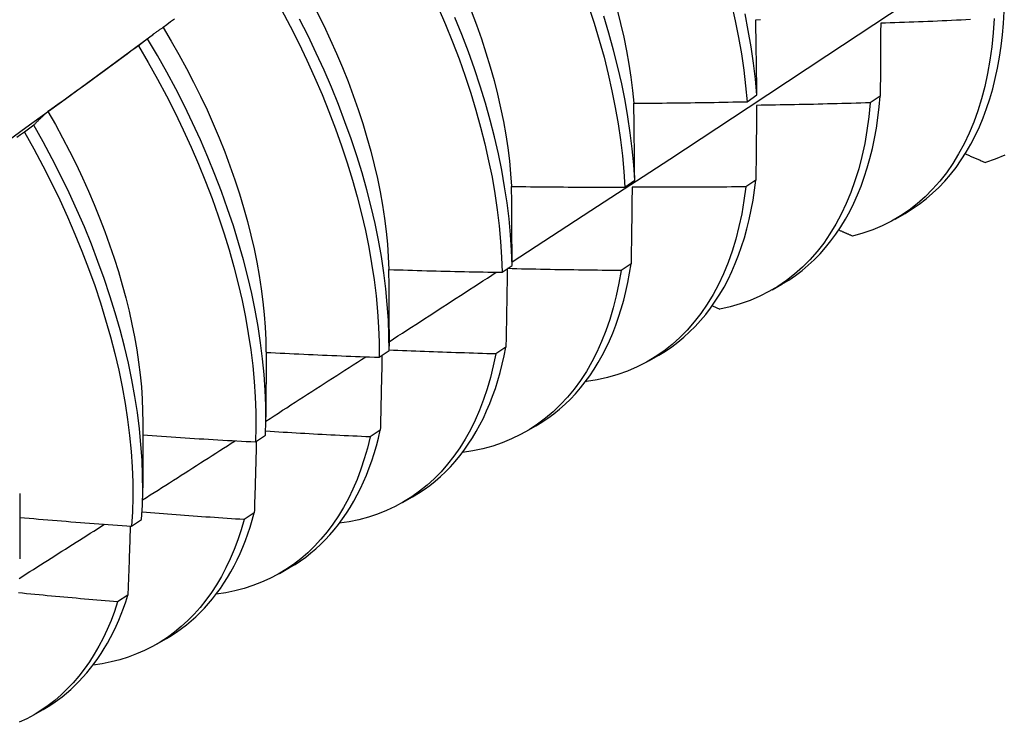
# Model space of a CAD drawing. Header units: inches. Extents: x 14 to 366, y 32 to 173.
# Tile 72 of 82: x 344.402 to 344.681, y 136.842 to 137.041. Entities that reach past the tile are written whole.
import ezdxf

# ---------------------------------------------------------------- set-up
doc = ezdxf.new("R2010")
doc.units = ezdxf.units.IN
doc.header["$MEASUREMENT"] = 0
doc.layers.add('Visible Edges(ANSI)', color=7, linetype='Continuous', lineweight=25)

msp = doc.modelspace()

# ---------------------------------------------------------------- linework, layer by layer
at = {"layer": 'Visible Edges(ANSI)'}
for p, q in [((344.42621, 137.02677), (344.44015, 137.03706)), ((344.43847, 137.03573), (344.43587, 137.03376)), ((344.60789, 137.01794), (344.61068, 137.01989)), ((344.64554, 137.01955), (344.6427, 137.01763)), ((344.40626, 137.01129), (344.40366, 137.00931)), ((344.57334, 136.99378), (344.57614, 136.99573)), ((344.61039, 136.99578), (344.60754, 136.99387)), ((344.64975, 136.98475), (344.65256, 136.98637)), ((344.57512, 136.97211), (344.57227, 136.9702)), ((344.53867, 136.96969), (344.54148, 136.97164)), ((344.61495, 136.96471), (344.61776, 136.96633)), ((344.59808, 136.96026), (344.60017, 136.95932)), ((344.50671, 136.95352), (344.5067, 136.9488)), ((344.47193, 136.9472), (344.47191, 136.92876)), ((344.50388, 136.94568), (344.5067, 136.94762)), ((344.53974, 136.94853), (344.53687, 136.94663)), ((344.58015, 136.94467), (344.58296, 136.94629)), ((344.56233, 136.93893), (344.56252, 136.93884)), ((344.43713, 136.92716), (344.43711, 136.90872)), ((344.50424, 136.92504), (344.50136, 136.92315)), ((344.54535, 136.92464), (344.54816, 136.92625)), ((344.46898, 136.92174), (344.4718, 136.92367)), ((344.40233, 136.90712), (344.40231, 136.88868)), ((344.51055, 136.9046), (344.51337, 136.90622)), ((344.43395, 136.89788), (344.43678, 136.89981)), ((344.46862, 136.90166), (344.46574, 136.89978)), ((344.47576, 136.88456), (344.47857, 136.88618)), ((344.43289, 136.87839), (344.43, 136.87651)), ((344.44096, 136.86452), (344.44377, 136.86614)), ((344.40616, 136.84448), (344.40897, 136.8461))]:
    msp.add_line(p, q, dxfattribs=at)
at = {"layer": 'Visible Edges(ANSI)', "flags": 128}
for points in [[(344.54147, 136.97262), (344.56377, 136.98716), (344.58603, 137.00172), (344.60825, 137.01632), (344.63042, 137.03096), (344.65256, 137.04562), (344.67466, 137.06031), (344.69671, 137.07503), (344.71873, 137.08978), (344.7407, 137.10455), (344.76264, 137.11935), (344.78454, 137.13417), (344.80639, 137.14902), (344.82821, 137.16389), (344.84998, 137.17878), (344.87172, 137.19368)], [(344.52061, 137.04462), (344.52268, 137.03977), (344.52464, 137.03491), (344.52648, 137.03005), (344.52819, 137.0252), (344.52978, 137.02037), (344.53125, 137.01555), (344.53258, 137.01075), (344.53379, 137.00599), (344.53486, 137.00126), (344.53581, 136.99658), (344.53662, 136.99194), (344.5373, 136.98736), (344.53784, 136.98284), (344.53825, 136.97838), (344.53853, 136.974), (344.53867, 136.96969)], [(344.56309, 137.04496), (344.56467, 137.04012), (344.56613, 137.0353), (344.56746, 137.03051), (344.56865, 137.02575), (344.56972, 137.02102), (344.57066, 137.01634), (344.57146, 137.01171), (344.57213, 137.00713), (344.57267, 137.00261), (344.57307, 136.99816), (344.57334, 136.99378)], [(344.60352, 137.0455), (344.60458, 137.04078), (344.60551, 137.0361), (344.60631, 137.03147), (344.60697, 137.0269), (344.6075, 137.02238), (344.60789, 137.01794)], [(344.47621, 137.0441), (344.47874, 137.03933), (344.48117, 137.03453), (344.48348, 137.02971), (344.48568, 137.02487), (344.48776, 137.02002), (344.48973, 137.01516), (344.49157, 137.0103), (344.4933, 137.00545), (344.49489, 137.00061), (344.49636, 136.99579), (344.49771, 136.991), (344.49892, 136.98623), (344.50001, 136.9815), (344.50096, 136.97681), (344.50178, 136.97218), (344.50246, 136.96759), (344.50302, 136.96307), (344.50344, 136.95861), (344.50372, 136.95422), (344.50387, 136.94991), (344.50388, 136.94568)], [(344.48628, 137.04339), (344.48823, 137.03946), (344.49009, 137.03552), (344.49186, 137.03156), (344.49354, 137.0276), (344.49513, 137.02364), (344.49661, 137.01968), (344.498, 137.01573), (344.49929, 137.01179), (344.50047, 137.00786), (344.50155, 137.00396), (344.50253, 137.00009), (344.5034, 136.99624), (344.50418, 136.99243), (344.50484, 136.98866), (344.50541, 136.98493), (344.50587, 136.98124), (344.50623, 136.97761), (344.50648, 136.97403), (344.50663, 136.97051)], [(344.54148, 136.97164), (344.54133, 136.97595), (344.54104, 136.98034), (344.54062, 136.9848), (344.54006, 136.98933), (344.53938, 136.99391), (344.53855, 136.99855), (344.5376, 137.00324), (344.53651, 137.00797), (344.5353, 137.01273), (344.53395, 137.01753), (344.53248, 137.02235), (344.53088, 137.02719), (344.52915, 137.03204), (344.52731, 137.0369), (344.52534, 137.04176)], [(344.52992, 137.0436), (344.53141, 137.03964), (344.5328, 137.03568), (344.53409, 137.03174), (344.53528, 137.02782), (344.53637, 137.02391), (344.53736, 137.02003), (344.53824, 137.01619), (344.53902, 137.01238), (344.53969, 137.00861), (344.54025, 137.00488), (344.54071, 137.0012), (344.54106, 136.99758), (344.5413, 136.99401)], [(344.57614, 136.99573), (344.57586, 137.00012), (344.57545, 137.00457), (344.5749, 137.00909), (344.57422, 137.01368), (344.5734, 137.01831), (344.57246, 137.023), (344.57138, 137.02773), (344.57017, 137.03249), (344.56883, 137.03728), (344.56737, 137.0421)], [(344.57116, 137.04389), (344.57214, 137.04001), (344.57302, 137.03616), (344.5738, 137.03234), (344.57448, 137.02857), (344.57505, 137.02484), (344.57552, 137.02115), (344.57588, 137.01752)], [(344.61068, 137.01989), (344.61027, 137.02434), (344.60973, 137.02886), (344.60906, 137.03344), (344.60825, 137.03808), (344.60732, 137.04276)], [(344.67774, 137.04147), (344.67748, 137.03743), (344.67709, 137.03348), (344.67656, 137.02964), (344.6759, 137.02591), (344.67511, 137.02228), (344.67419, 137.01878), (344.67314, 137.01539), (344.67196, 137.01214), (344.67066, 137.00901), (344.66924, 137.00601), (344.66769, 137.00316), (344.66603, 137.00044), (344.66425, 136.99787), (344.66235, 136.99545), (344.66035, 136.99318), (344.65823, 136.99106), (344.65601, 136.9891), (344.65368, 136.9873), (344.65126, 136.98566), (344.64874, 136.98419), (344.64612, 136.98288), (344.64341, 136.98174), (344.64062, 136.98076), (344.63774, 136.97996)], [(344.65256, 136.98637), (344.6546, 136.98762), (344.65658, 136.98898), (344.65849, 136.99045), (344.66034, 136.99203), (344.66211, 136.99371), (344.66381, 136.9955), (344.66543, 136.99739), (344.66698, 136.99938), (344.66845, 137.00148), (344.66985, 137.00366), (344.67116, 137.00595), (344.6724, 137.00833), (344.67355, 137.0108), (344.67462, 137.01336), (344.67561, 137.01601), (344.67651, 137.01875), (344.67732, 137.02156), (344.67805, 137.02446), (344.67869, 137.02744), (344.67925, 137.03049), (344.67971, 137.03361), (344.68009, 137.03681), (344.68037, 137.04007), (344.68057, 137.0434)], [(344.44286, 137.03893), (344.44267, 137.03881), (344.44248, 137.03868), (344.44229, 137.03856), (344.4421, 137.03844), (344.44191, 137.03831), (344.44173, 137.03818), (344.44154, 137.03806), (344.44135, 137.03793), (344.44117, 137.0378), (344.44098, 137.03767), (344.4408, 137.03754), (344.44062, 137.0374), (344.44043, 137.03727), (344.44025, 137.03714), (344.44007, 137.037), (344.43989, 137.03686), (344.43971, 137.03673), (344.43953, 137.03659), (344.43935, 137.03645), (344.43917, 137.03631), (344.439, 137.03617), (344.43882, 137.03602), (344.43864, 137.03588), (344.43847, 137.03573)], [(344.44283, 137.0389), (344.44511, 137.03509), (344.44731, 137.03124), (344.44943, 137.02736), (344.45146, 137.02346), (344.45341, 137.01954), (344.45526, 137.01561), (344.45703, 137.01166), (344.45869, 137.00771), (344.46027, 137.00375), (344.46174, 136.9998), (344.46312, 136.99585), (344.46441, 136.99192), (344.46559, 136.988), (344.46668, 136.9841), (344.46766, 136.98022), (344.46855, 136.97638), (344.46933, 136.97256), (344.47001, 136.96879), (344.47059, 136.96506), (344.47107, 136.96138), (344.47144, 136.95774), (344.4717, 136.95417), (344.47186, 136.95065), (344.47192, 136.9472)], [(344.44602, 137.0413), (344.44497, 137.04051), (344.44391, 137.03972), (344.44286, 137.03893)], [(344.5067, 136.94762), (344.50667, 136.95185), (344.50651, 136.95617), (344.50622, 136.96056), (344.50579, 136.96503), (344.50523, 136.96956), (344.50453, 136.97415), (344.5037, 136.97879), (344.50274, 136.98348), (344.50165, 136.98821), (344.50042, 136.99298), (344.49907, 136.99778), (344.49759, 137.0026), (344.49598, 137.00744), (344.49425, 137.01229), (344.4924, 137.01715), (344.49042, 137.02201), (344.48833, 137.02686), (344.48612, 137.0317), (344.4838, 137.03652), (344.48137, 137.04132)], [(344.61035, 137.04112), (344.61168, 137.04115)], [(344.61068, 137.01989), (344.61067, 137.02079), (344.61065, 137.02168), (344.61064, 137.02257), (344.61063, 137.02347), (344.61062, 137.02436), (344.61061, 137.02525), (344.61059, 137.02614), (344.61058, 137.02703), (344.61057, 137.02791), (344.61055, 137.0288), (344.61054, 137.02969), (344.61053, 137.03057), (344.61051, 137.03146), (344.6105, 137.03234), (344.61048, 137.03322), (344.61047, 137.0341), (344.61045, 137.03498), (344.61044, 137.03586), (344.61043, 137.03674), (344.61041, 137.03762), (344.61039, 137.03849), (344.61038, 137.03937), (344.61036, 137.04025), (344.61035, 137.04112)], [(344.64566, 137.04011), (344.64566, 137.03926), (344.64565, 137.03842), (344.64565, 137.03757), (344.64564, 137.03672), (344.64564, 137.03587), (344.64563, 137.03502), (344.64563, 137.03417), (344.64562, 137.03332), (344.64562, 137.03246), (344.64561, 137.03161), (344.64561, 137.03075), (344.6456, 137.0299), (344.6456, 137.02904), (344.64559, 137.02818), (344.64559, 137.02732), (344.64558, 137.02646), (344.64558, 137.0256), (344.64557, 137.02474), (344.64557, 137.02388), (344.64556, 137.02301), (344.64556, 137.02215), (344.64555, 137.02128), (344.64554, 137.02042), (344.64554, 137.01955)], [(344.67106, 137.04114), (344.66973, 137.04107), (344.66839, 137.04101), (344.66705, 137.04095), (344.66572, 137.04089), (344.66438, 137.04083), (344.66304, 137.04077), (344.66171, 137.04071), (344.66037, 137.04066), (344.65903, 137.0406), (344.6577, 137.04055), (344.65636, 137.0405), (344.65502, 137.04044), (344.65369, 137.04039), (344.65235, 137.04034), (344.65101, 137.04029), (344.64967, 137.04025), (344.64834, 137.0402), (344.647, 137.04015), (344.64566, 137.04011)], [(344.43587, 137.03376), (344.43481, 137.03297), (344.43375, 137.03219), (344.43269, 137.0314), (344.43163, 137.03062), (344.43057, 137.02983), (344.42951, 137.02905), (344.42845, 137.02827), (344.42739, 137.02749), (344.42632, 137.02671), (344.42526, 137.02593), (344.42419, 137.02515), (344.42313, 137.02438), (344.42206, 137.0236), (344.421, 137.02283), (344.41993, 137.02205), (344.41886, 137.02128), (344.41779, 137.02051), (344.41672, 137.01974), (344.41565, 137.01897), (344.41458, 137.0182), (344.41351, 137.01743), (344.41244, 137.01667), (344.41137, 137.0159), (344.4103, 137.01514)], [(344.43587, 137.03376), (344.43861, 137.02907), (344.44126, 137.02434), (344.4438, 137.01958), (344.44623, 137.01478), (344.44855, 137.00996), (344.45076, 137.00512), (344.45285, 137.00027), (344.45482, 136.99541), (344.45667, 136.99055), (344.4584, 136.9857), (344.46, 136.98086), (344.46148, 136.97604), (344.46283, 136.97124), (344.46405, 136.96647), (344.46515, 136.96174), (344.46611, 136.95705), (344.46693, 136.95241), (344.46763, 136.94782), (344.46819, 136.94329), (344.46862, 136.93883), (344.46891, 136.93444), (344.46906, 136.93012), (344.46909, 136.92589), (344.46898, 136.92174)], [(344.4718, 136.92367), (344.4719, 136.92783), (344.47187, 136.93207), (344.4717, 136.93639), (344.4714, 136.94079), (344.47096, 136.94525), (344.47039, 136.94979), (344.46969, 136.95438), (344.46885, 136.95903), (344.46788, 136.96372), (344.46678, 136.96845), (344.46555, 136.97322), (344.46419, 136.97802), (344.4627, 136.98285), (344.46108, 136.98769), (344.45934, 136.99254), (344.45748, 136.9974), (344.4555, 137.00226), (344.4534, 137.00711), (344.45119, 137.01195), (344.44886, 137.01677), (344.44642, 137.02156), (344.44387, 137.02632), (344.44122, 137.03105), (344.43847, 137.03573)], [(344.39293, 137.00251), (344.40403, 137.0106), (344.41512, 137.01868), (344.4262, 137.02677)], [(344.61776, 136.96633), (344.61971, 136.96752), (344.6216, 136.96881), (344.62343, 136.9702), (344.62519, 136.97168), (344.62689, 136.97326), (344.62853, 136.97494), (344.6301, 136.97671), (344.6316, 136.97857), (344.63303, 136.98052), (344.63439, 136.98257), (344.63568, 136.9847), (344.6369, 136.98691), (344.63804, 136.98922), (344.63911, 136.9916), (344.64011, 136.99406), (344.64103, 136.99661), (344.64187, 136.99923), (344.64263, 137.00192), (344.64331, 137.00469), (344.64392, 137.00753), (344.64444, 137.01044), (344.64489, 137.01341), (344.64525, 137.01645), (344.64554, 137.01955)], [(344.5759, 137.01752), (344.57723, 137.01753), (344.57856, 137.01753), (344.5799, 137.01754), (344.58123, 137.01755), (344.58256, 137.01756), (344.5839, 137.01757), (344.58523, 137.01758), (344.58656, 137.0176), (344.58789, 137.01761), (344.58923, 137.01763), (344.59056, 137.01764), (344.59189, 137.01766), (344.59323, 137.01768), (344.59456, 137.0177), (344.59589, 137.01772), (344.59723, 137.01774), (344.59856, 137.01776), (344.59989, 137.01778), (344.60123, 137.0178), (344.60256, 137.01783), (344.60389, 137.01786), (344.60523, 137.01788), (344.60656, 137.01791), (344.60789, 137.01794)], [(344.57614, 136.99573), (344.57613, 136.99665), (344.57612, 136.99757), (344.57611, 136.99848), (344.57611, 136.9994), (344.5761, 137.00031), (344.57609, 137.00123), (344.57608, 137.00214), (344.57607, 137.00305), (344.57606, 137.00396), (344.57605, 137.00487), (344.57604, 137.00578), (344.57603, 137.00669), (344.57602, 137.0076), (344.57601, 137.0085), (344.576, 137.00941), (344.57599, 137.01031), (344.57598, 137.01122), (344.57597, 137.01212), (344.57596, 137.01302), (344.57594, 137.01392), (344.57593, 137.01482), (344.57592, 137.01572), (344.57591, 137.01662), (344.5759, 137.01752)], [(344.6427, 137.01763), (344.64231, 137.01367), (344.64179, 137.00983), (344.64114, 137.00608), (344.64036, 137.00246), (344.63945, 136.99894), (344.6384, 136.99555), (344.63724, 136.99229), (344.63594, 136.98915), (344.63453, 136.98615), (344.63299, 136.98328), (344.63133, 136.98056), (344.62956, 136.97798), (344.62767, 136.97555), (344.62567, 136.97327), (344.62356, 136.97114), (344.62135, 136.96918), (344.61903, 136.96736), (344.61661, 136.96572), (344.61409, 136.96423), (344.61148, 136.96291), (344.60878, 136.96176), (344.60599, 136.96078), (344.60312, 136.95996), (344.60017, 136.95932)], [(344.61058, 137.01691), (344.61058, 137.01604), (344.61057, 137.01517), (344.61056, 137.01429), (344.61055, 137.01342), (344.61055, 137.01255), (344.61054, 137.01167), (344.61053, 137.0108), (344.61052, 137.00992), (344.61052, 137.00905), (344.61051, 137.00817), (344.6105, 137.00729), (344.61049, 137.00641), (344.61048, 137.00553), (344.61048, 137.00465), (344.61047, 137.00376), (344.61046, 137.00288), (344.61045, 137.002), (344.61044, 137.00111), (344.61043, 137.00023), (344.61042, 136.99934), (344.61041, 136.99845), (344.61041, 136.99756), (344.6104, 136.99667), (344.61039, 136.99578)], [(344.6427, 137.01763), (344.64136, 137.01758), (344.64003, 137.01754), (344.63869, 137.0175), (344.63735, 137.01746), (344.63601, 137.01743), (344.63467, 137.01739), (344.63334, 137.01735), (344.632, 137.01732), (344.63066, 137.01729), (344.62932, 137.01725), (344.62798, 137.01722), (344.62665, 137.01719), (344.62531, 137.01716), (344.62397, 137.01713), (344.62263, 137.01711), (344.62129, 137.01708), (344.61995, 137.01705), (344.61861, 137.01703), (344.61728, 137.01701), (344.61594, 137.01698), (344.6146, 137.01696), (344.61326, 137.01694), (344.61192, 137.01692), (344.61058, 137.01691)], [(344.4103, 137.01514), (344.41012, 137.01499), (344.40995, 137.01484), (344.40977, 137.01469), (344.4096, 137.01454), (344.40943, 137.01438), (344.40925, 137.01423), (344.40908, 137.01408), (344.40891, 137.01392), (344.40874, 137.01376), (344.40857, 137.01361), (344.4084, 137.01345), (344.40824, 137.01329), (344.40807, 137.01313), (344.4079, 137.01297), (344.40773, 137.0128), (344.40757, 137.01264), (344.4074, 137.01247), (344.40724, 137.01231), (344.40707, 137.01214), (344.40691, 137.01197), (344.40675, 137.0118), (344.40658, 137.01163), (344.40642, 137.01146), (344.40626, 137.01129)], [(344.41028, 137.01514), (344.41239, 137.01145), (344.41442, 137.00773), (344.41637, 137.00399), (344.41824, 137.00023), (344.42003, 136.99645), (344.42174, 136.99267), (344.42337, 136.98887), (344.42491, 136.98507), (344.42636, 136.98128), (344.42773, 136.97748), (344.42901, 136.9737), (344.4302, 136.96993), (344.4313, 136.96618), (344.43231, 136.96245), (344.43323, 136.95874), (344.43405, 136.95507), (344.43477, 136.95142), (344.4354, 136.94782), (344.43593, 136.94425), (344.43636, 136.94074), (344.43669, 136.93727), (344.43693, 136.93385), (344.43706, 136.93049), (344.4371, 136.92719)], [(344.43678, 136.89981), (344.43701, 136.90388), (344.43711, 136.90804), (344.43706, 136.91228), (344.43689, 136.91661), (344.43658, 136.92101), (344.43613, 136.92548), (344.43556, 136.93002), (344.43484, 136.93462), (344.434, 136.93926), (344.43302, 136.94396), (344.43191, 136.9487), (344.43067, 136.95347), (344.4293, 136.95827), (344.42781, 136.96309), (344.42619, 136.96794), (344.42444, 136.97279), (344.42257, 136.97765), (344.42058, 136.98251), (344.41848, 136.98736), (344.41625, 136.99219), (344.41392, 136.99701), (344.41147, 137.0018), (344.40892, 137.00657), (344.40626, 137.01129)], [(344.40366, 137.00931), (344.40258, 137.00855), (344.4015, 137.00779)], [(344.40366, 137.00931), (344.40631, 137.00459), (344.40885, 136.99982), (344.41129, 136.99503), (344.41362, 136.99021), (344.41583, 136.98537), (344.41793, 136.98052), (344.41991, 136.97566), (344.42176, 136.9708), (344.4235, 136.96595), (344.42511, 136.96111), (344.4266, 136.95628), (344.42796, 136.95149), (344.42919, 136.94672), (344.43029, 136.94198), (344.43125, 136.93729), (344.43209, 136.93264), (344.43279, 136.92805), (344.43336, 136.92352), (344.4338, 136.91905), (344.4341, 136.91466), (344.43426, 136.91034), (344.43429, 136.9061), (344.43419, 136.90194), (344.43395, 136.89788)], [(344.66955, 137.00318), (344.66979, 137.00308), (344.67003, 137.00298), (344.67026, 137.00288), (344.6705, 137.00278), (344.67074, 137.00268), (344.67098, 137.00257), (344.67121, 137.00247), (344.67145, 137.00237), (344.67169, 137.00227), (344.67192, 137.00217), (344.67216, 137.00207), (344.6724, 137.00197), (344.67264, 137.00186), (344.67287, 137.00176), (344.67311, 137.00166), (344.67335, 137.00156), (344.67359, 137.00146), (344.67382, 137.00136), (344.67406, 137.00126), (344.6743, 137.00115), (344.67454, 137.00105), (344.67477, 137.00095), (344.67501, 137.00085), (344.67525, 137.00075)], [(344.68076, 137.00284), (344.67805, 137.00171), (344.67525, 137.00075)], [(344.58296, 136.94629), (344.58482, 136.94742), (344.58661, 136.94864), (344.58836, 136.94994), (344.59004, 136.95134), (344.59167, 136.95282), (344.59324, 136.95439), (344.59476, 136.95604), (344.59621, 136.95777), (344.59759, 136.95959), (344.59892, 136.96149), (344.60018, 136.96347), (344.60138, 136.96553), (344.60251, 136.96766), (344.60357, 136.96988), (344.60457, 136.97216), (344.6055, 136.97452), (344.60636, 136.97695), (344.60715, 136.97945), (344.60786, 136.98201), (344.60851, 136.98464), (344.60909, 136.98734), (344.60959, 136.99009), (344.61003, 136.99291), (344.61039, 136.99578)], [(344.54134, 136.99397), (344.54267, 136.99395), (344.54401, 136.99394), (344.54534, 136.99392), (344.54667, 136.9939), (344.54801, 136.99389), (344.54934, 136.99387), (344.55067, 136.99386), (344.55201, 136.99385), (344.55334, 136.99384), (344.55467, 136.99383), (344.55601, 136.99382), (344.55734, 136.99381), (344.55867, 136.9938), (344.56001, 136.99379), (344.56134, 136.99379), (344.56267, 136.99378), (344.56401, 136.99378), (344.56534, 136.99378), (344.56667, 136.99378), (344.56801, 136.99378), (344.56934, 136.99378), (344.57067, 136.99378), (344.57201, 136.99378), (344.57334, 136.99378)], [(344.54148, 136.97164), (344.54147, 136.97258), (344.54147, 136.97352), (344.54147, 136.97446), (344.54146, 136.97539), (344.54146, 136.97633), (344.54146, 136.97727), (344.54145, 136.9782), (344.54145, 136.97914), (344.54144, 136.98007), (344.54144, 136.981), (344.54143, 136.98194), (344.54143, 136.98287), (344.54142, 136.9838), (344.54142, 136.98473), (344.54141, 136.98565), (344.5414, 136.98658), (344.5414, 136.98751), (344.54139, 136.98844), (344.54138, 136.98936), (344.54137, 136.99028), (344.54137, 136.99121), (344.54136, 136.99213), (344.54135, 136.99305), (344.54134, 136.99397)], [(344.60754, 136.99387), (344.60703, 136.99001), (344.60639, 136.98626), (344.60561, 136.98263), (344.6047, 136.97911), (344.60367, 136.97571), (344.60251, 136.97244), (344.60123, 136.96929), (344.59982, 136.96628), (344.59829, 136.96341), (344.59664, 136.96068), (344.59487, 136.95809), (344.59299, 136.95565), (344.59099, 136.95336), (344.58889, 136.95123), (344.58668, 136.94925), (344.58437, 136.94743), (344.58195, 136.94577), (344.57944, 136.94428), (344.57684, 136.94295), (344.57414, 136.94178), (344.57136, 136.94079), (344.56849, 136.93997), (344.56555, 136.93932), (344.56252, 136.93884)], [(344.5754, 136.99378), (344.57539, 136.99289), (344.57538, 136.99199), (344.57537, 136.9911), (344.57536, 136.9902), (344.57535, 136.98931), (344.57534, 136.98841), (344.57533, 136.98751), (344.57532, 136.98661), (344.5753, 136.98571), (344.57529, 136.98481), (344.57528, 136.98391), (344.57527, 136.98301), (344.57526, 136.9821), (344.57525, 136.9812), (344.57523, 136.98029), (344.57522, 136.97939), (344.57521, 136.97848), (344.5752, 136.97757), (344.57518, 136.97666), (344.57517, 136.97575), (344.57516, 136.97484), (344.57515, 136.97393), (344.57513, 136.97302), (344.57512, 136.97211)], [(344.60754, 136.99387), (344.6062, 136.99385), (344.60486, 136.99384), (344.60353, 136.99382), (344.60219, 136.99381), (344.60085, 136.9938), (344.59951, 136.99379), (344.59817, 136.99378), (344.59683, 136.99377), (344.59549, 136.99376), (344.59415, 136.99376), (344.59281, 136.99375), (344.59147, 136.99375), (344.59013, 136.99375), (344.5888, 136.99374), (344.58746, 136.99374), (344.58612, 136.99374), (344.58478, 136.99374), (344.58344, 136.99375), (344.5821, 136.99375), (344.58076, 136.99375), (344.57942, 136.99376), (344.57808, 136.99376), (344.57674, 136.99377), (344.5754, 136.99378)], [(344.63382, 136.98168), (344.63398, 136.98161), (344.63415, 136.98154), (344.63431, 136.98147), (344.63447, 136.9814), (344.63464, 136.98132), (344.6348, 136.98125), (344.63496, 136.98118), (344.63513, 136.98111), (344.63529, 136.98104), (344.63545, 136.98096), (344.63562, 136.98089), (344.63578, 136.98082), (344.63594, 136.98075), (344.63611, 136.98068), (344.63627, 136.98061), (344.63643, 136.98053), (344.6366, 136.98046), (344.63676, 136.98039), (344.63693, 136.98032), (344.63709, 136.98025), (344.63725, 136.98018), (344.63742, 136.9801), (344.63758, 136.98003), (344.63774, 136.97996)], [(344.54816, 136.92625), (344.54992, 136.92732), (344.55163, 136.92847), (344.55329, 136.92969), (344.55489, 136.931), (344.55645, 136.93238), (344.55795, 136.93384), (344.5594, 136.93538), (344.5608, 136.93699), (344.56214, 136.93868), (344.56343, 136.94044), (344.56466, 136.94227), (344.56583, 136.94418), (344.56694, 136.94615), (344.56799, 136.94819), (344.56899, 136.9503), (344.56992, 136.95248), (344.57079, 136.95472), (344.5716, 136.95703), (344.57234, 136.9594), (344.57303, 136.96182), (344.57365, 136.96431), (344.5742, 136.96685), (344.57469, 136.96945), (344.57512, 136.97211)], [(344.50669, 136.97049), (344.50802, 136.97044), (344.50935, 136.9704), (344.51068, 136.97036), (344.51202, 136.97032), (344.51335, 136.97028), (344.51468, 136.97024), (344.51601, 136.9702), (344.51735, 136.97016), (344.51868, 136.97013), (344.52001, 136.97009), (344.52134, 136.97006), (344.52268, 136.97002), (344.52401, 136.96999), (344.52534, 136.96996), (344.52667, 136.96993), (344.52801, 136.9699), (344.52934, 136.96987), (344.53067, 136.96984), (344.53201, 136.96981), (344.53334, 136.96979), (344.53467, 136.96976), (344.53601, 136.96974), (344.53734, 136.96972), (344.53867, 136.96969)], [(344.50671, 136.95352), (344.50671, 136.95423), (344.50671, 136.95494), (344.50671, 136.95565), (344.50671, 136.95637), (344.50671, 136.95708), (344.50671, 136.95779), (344.50671, 136.9585), (344.50671, 136.9592), (344.50671, 136.95991), (344.50671, 136.96062), (344.50671, 136.96133), (344.50671, 136.96204), (344.50671, 136.96274), (344.50671, 136.96345), (344.50671, 136.96415), (344.5067, 136.96486), (344.5067, 136.96556), (344.5067, 136.96627), (344.5067, 136.96697), (344.5067, 136.96768), (344.50669, 136.96838), (344.50669, 136.96908), (344.50669, 136.96978), (344.50669, 136.97049)], [(344.5067, 136.95007), (344.50797, 136.95089), (344.50923, 136.95171), (344.5105, 136.95252), (344.51176, 136.95334), (344.51302, 136.95416), (344.51429, 136.95498), (344.51555, 136.9558), (344.51682, 136.95662), (344.51808, 136.95743), (344.51934, 136.95825), (344.52061, 136.95907), (344.52187, 136.95989), (344.52313, 136.96071), (344.5244, 136.96153), (344.52566, 136.96235), (344.52692, 136.96317), (344.52819, 136.96399), (344.52945, 136.96481), (344.53071, 136.96563), (344.53197, 136.96645), (344.53324, 136.96727), (344.5345, 136.96808), (344.53576, 136.96891), (344.53702, 136.96973)], [(344.57227, 136.9702), (344.57165, 136.96658), (344.57092, 136.96306), (344.57006, 136.95964), (344.56909, 136.95634), (344.568, 136.95316), (344.56679, 136.95009), (344.56546, 136.94715), (344.56402, 136.94434), (344.56247, 136.94165), (344.56081, 136.9391), (344.55905, 136.93669), (344.55717, 136.93441), (344.5552, 136.93228), (344.55312, 136.93029), (344.55094, 136.92844), (344.54867, 136.92675), (344.54631, 136.9252), (344.54386, 136.92381), (344.54132, 136.92258), (344.5387, 136.9215), (344.536, 136.92057), (344.53322, 136.91981), (344.53036, 136.91921), (344.52744, 136.91876)], [(344.54012, 136.9707), (344.54011, 136.96979), (344.54009, 136.96887), (344.54008, 136.96795), (344.54006, 136.96704), (344.54005, 136.96612), (344.54003, 136.9652), (344.54002, 136.96428), (344.54, 136.96336), (344.53999, 136.96244), (344.53997, 136.96152), (344.53996, 136.9606), (344.53994, 136.95967), (344.53992, 136.95875), (344.53991, 136.95782), (344.53989, 136.9569), (344.53987, 136.95597), (344.53986, 136.95504), (344.53984, 136.95412), (344.53982, 136.95319), (344.53981, 136.95226), (344.53979, 136.95132), (344.53977, 136.95039), (344.53975, 136.94946), (344.53974, 136.94853)], [(344.57227, 136.9702), (344.57093, 136.97021), (344.56959, 136.97022), (344.56825, 136.97023), (344.56692, 136.97025), (344.56558, 136.97026), (344.56424, 136.97028), (344.5629, 136.97029), (344.56157, 136.97031), (344.56023, 136.97033), (344.55889, 136.97035), (344.55755, 136.97037), (344.55622, 136.97039), (344.55488, 136.97042), (344.55354, 136.97044), (344.55221, 136.97046), (344.55087, 136.97049), (344.54953, 136.97052), (344.54819, 136.97054), (344.54686, 136.97057), (344.54552, 136.9706), (344.54418, 136.97063), (344.54285, 136.97067), (344.54151, 136.9707), (344.54017, 136.97073)], [(344.47193, 136.94706), (344.47326, 136.94699), (344.47459, 136.94692), (344.47592, 136.94686), (344.47725, 136.94679), (344.47858, 136.94673), (344.47991, 136.94666), (344.48125, 136.9466), (344.48258, 136.94654), (344.48391, 136.94648), (344.48524, 136.94642), (344.48657, 136.94636), (344.4879, 136.9463), (344.48923, 136.94625), (344.49056, 136.94619), (344.4919, 136.94613), (344.49323, 136.94608), (344.49456, 136.94603), (344.49589, 136.94597), (344.49722, 136.94592), (344.49855, 136.94587), (344.49989, 136.94582), (344.50122, 136.94577), (344.50255, 136.94573), (344.50388, 136.94568)], [(344.53687, 136.94663), (344.53561, 136.94666), (344.53436, 136.94669), (344.5331, 136.94673), (344.53184, 136.94677), (344.53058, 136.9468), (344.52933, 136.94684), (344.52807, 136.94688), (344.52681, 136.94692), (344.52555, 136.94696), (344.5243, 136.94701), (344.52304, 136.94705), (344.52178, 136.94709), (344.52053, 136.94714), (344.51927, 136.94718), (344.51801, 136.94723), (344.51675, 136.94728), (344.5155, 136.94732), (344.51424, 136.94737), (344.51298, 136.94742), (344.51173, 136.94747), (344.51047, 136.94753), (344.50921, 136.94758), (344.50796, 136.94763), (344.5067, 136.94769)], [(344.51337, 136.90622), (344.51502, 136.90722), (344.51664, 136.90829), (344.51821, 136.90944), (344.51974, 136.91066), (344.52122, 136.91195), (344.52266, 136.9133), (344.52405, 136.91473), (344.52539, 136.91622), (344.52668, 136.91778), (344.52792, 136.91941), (344.52911, 136.9211), (344.53025, 136.92285), (344.53134, 136.92467), (344.53238, 136.92655), (344.53336, 136.92849), (344.53429, 136.9305), (344.53517, 136.93256), (344.53599, 136.93467), (344.53675, 136.93685), (344.53746, 136.93908), (344.53812, 136.94136), (344.53871, 136.9437), (344.53925, 136.94609), (344.53974, 136.94853)], [(344.47189, 136.92764), (344.47307, 136.9284), (344.47425, 136.92915), (344.47543, 136.92991), (344.4766, 136.93067), (344.47778, 136.93142), (344.47896, 136.93218), (344.48013, 136.93294), (344.48131, 136.9337), (344.48249, 136.93445), (344.48366, 136.93521), (344.48484, 136.93597), (344.48602, 136.93672), (344.48719, 136.93748), (344.48837, 136.93824), (344.48954, 136.939), (344.49072, 136.93975), (344.4919, 136.94051), (344.49307, 136.94127), (344.49425, 136.94203), (344.49542, 136.94279), (344.4966, 136.94354), (344.49777, 136.9443), (344.49895, 136.94506), (344.50012, 136.94582)], [(344.53687, 136.94663), (344.53617, 136.94324), (344.53536, 136.93996), (344.53444, 136.93678), (344.53341, 136.93371), (344.53227, 136.93074), (344.53103, 136.92789), (344.52968, 136.92516), (344.52823, 136.92254), (344.52668, 136.92004), (344.52502, 136.91767), (344.52327, 136.91543), (344.52142, 136.91331), (344.51948, 136.91133), (344.51745, 136.90948), (344.51533, 136.90777), (344.51312, 136.90619), (344.51082, 136.90475), (344.50845, 136.90346), (344.506, 136.90231), (344.50347, 136.9013), (344.50086, 136.90043), (344.49819, 136.89972), (344.49545, 136.89915), (344.49264, 136.89872)], [(344.50471, 136.94625), (344.5047, 136.94537), (344.50468, 136.9445), (344.50466, 136.94362), (344.50464, 136.94274), (344.50462, 136.94187), (344.5046, 136.94099), (344.50458, 136.94011), (344.50456, 136.93923), (344.50454, 136.93835), (344.50452, 136.93746), (344.50451, 136.93658), (344.50449, 136.9357), (344.50447, 136.93481), (344.50445, 136.93393), (344.50442, 136.93304), (344.5044, 136.93216), (344.50438, 136.93127), (344.50436, 136.93038), (344.50434, 136.9295), (344.50432, 136.92861), (344.5043, 136.92772), (344.50428, 136.92683), (344.50426, 136.92594), (344.50424, 136.92504)], [(344.50136, 136.92315), (344.50013, 136.92321), (344.4989, 136.92326), (344.49767, 136.92332), (344.49644, 136.92338), (344.49521, 136.92344), (344.49398, 136.9235), (344.49275, 136.92356), (344.49152, 136.92363), (344.49029, 136.92369), (344.48906, 136.92375), (344.48783, 136.92382), (344.4866, 136.92388), (344.48537, 136.92395), (344.48414, 136.92402), (344.48291, 136.92409), (344.48168, 136.92415), (344.48045, 136.92422), (344.47922, 136.92429), (344.47799, 136.92437), (344.47676, 136.92444), (344.47553, 136.92451), (344.4743, 136.92459), (344.47307, 136.92466), (344.47184, 136.92474)], [(344.47857, 136.88618), (344.48013, 136.88712), (344.48165, 136.88812), (344.48314, 136.88919), (344.48458, 136.89033), (344.48599, 136.89152), (344.48736, 136.89277), (344.48868, 136.89409), (344.48996, 136.89547), (344.4912, 136.8969), (344.49239, 136.8984), (344.49354, 136.89995), (344.49465, 136.90156), (344.49571, 136.90323), (344.49672, 136.90495), (344.49769, 136.90673), (344.49861, 136.90856), (344.49949, 136.91045), (344.50031, 136.91238), (344.50109, 136.91437), (344.50182, 136.91641), (344.5025, 136.9185), (344.50313, 136.92063), (344.50371, 136.92281), (344.50424, 136.92504)], [(344.43705, 136.90534), (344.43814, 136.90603), (344.43923, 136.90673), (344.44032, 136.90742), (344.44141, 136.90812), (344.4425, 136.90882), (344.44359, 136.90951), (344.44468, 136.91021), (344.44578, 136.91091), (344.44687, 136.9116), (344.44796, 136.9123), (344.44905, 136.913), (344.45013, 136.91369), (344.45122, 136.91439), (344.45231, 136.91509), (344.4534, 136.91579), (344.45449, 136.91648), (344.45558, 136.91718), (344.45667, 136.91788), (344.45776, 136.91858), (344.45885, 136.91927), (344.45994, 136.91997), (344.46103, 136.92067), (344.46212, 136.92137), (344.46321, 136.92207)], [(344.43713, 136.9237), (344.43845, 136.9236), (344.43978, 136.92351), (344.4411, 136.92342), (344.44243, 136.92333), (344.44376, 136.92325), (344.44508, 136.92316), (344.44641, 136.92307), (344.44774, 136.92299), (344.44906, 136.9229), (344.45039, 136.92282), (344.45172, 136.92274), (344.45304, 136.92265), (344.45437, 136.92257), (344.4557, 136.92249), (344.45703, 136.92241), (344.45835, 136.92233), (344.45968, 136.92226), (344.46101, 136.92218), (344.46234, 136.92211), (344.46366, 136.92203), (344.46499, 136.92196), (344.46632, 136.92188), (344.46765, 136.92181), (344.46898, 136.92174)], [(344.50136, 136.92315), (344.50059, 136.92001), (344.49971, 136.91696), (344.49873, 136.914), (344.49766, 136.91115), (344.49648, 136.9084), (344.49521, 136.90576), (344.49385, 136.90322), (344.49239, 136.9008), (344.49084, 136.89848), (344.4892, 136.89629), (344.48747, 136.89421), (344.48565, 136.89225), (344.48375, 136.89041), (344.48176, 136.8887), (344.4797, 136.88711), (344.47755, 136.88565), (344.47533, 136.88432), (344.47303, 136.88311), (344.47067, 136.88204), (344.46823, 136.8811), (344.46573, 136.88029), (344.46316, 136.87962), (344.46053, 136.87909), (344.45784, 136.87868)], [(344.46919, 136.92189), (344.46917, 136.92105), (344.46915, 136.92022), (344.46912, 136.91938), (344.4691, 136.91854), (344.46908, 136.9177), (344.46906, 136.91686), (344.46903, 136.91602), (344.46901, 136.91518), (344.46899, 136.91434), (344.46896, 136.9135), (344.46894, 136.91266), (344.46892, 136.91182), (344.46889, 136.91098), (344.46887, 136.91013), (344.46884, 136.90929), (344.46882, 136.90844), (344.4688, 136.9076), (344.46877, 136.90675), (344.46875, 136.9059), (344.46872, 136.90506), (344.4687, 136.90421), (344.46867, 136.90336), (344.46865, 136.90251), (344.46862, 136.90166)], [(344.40232, 136.90039), (344.40364, 136.90028), (344.40496, 136.90016), (344.40627, 136.90005), (344.40759, 136.89994), (344.40891, 136.89983), (344.41022, 136.89972), (344.41154, 136.89961), (344.41286, 136.8995), (344.41417, 136.89939), (344.41549, 136.89929), (344.41681, 136.89918), (344.41813, 136.89907), (344.41945, 136.89897), (344.42076, 136.89887), (344.42208, 136.89877), (344.4234, 136.89866), (344.42472, 136.89856), (344.42604, 136.89846), (344.42735, 136.89836), (344.42867, 136.89827), (344.42999, 136.89817), (344.43131, 136.89807), (344.43263, 136.89798), (344.43395, 136.89788)], [(344.46574, 136.89978), (344.4649, 136.89687), (344.46396, 136.89404), (344.46294, 136.89131), (344.46183, 136.88867), (344.46062, 136.88613), (344.45934, 136.88369), (344.45796, 136.88135), (344.4565, 136.87911), (344.45496, 136.87697), (344.45334, 136.87495), (344.45163, 136.87303), (344.44985, 136.87122), (344.44799, 136.86952), (344.44606, 136.86794), (344.44405, 136.86647), (344.44198, 136.86512), (344.43983, 136.86389), (344.43761, 136.86278), (344.43534, 136.86178), (344.43299, 136.86091), (344.43059, 136.86016), (344.42813, 136.85953), (344.42561, 136.85903), (344.42304, 136.85864)], [(344.46574, 136.89978), (344.46454, 136.89985), (344.46333, 136.89993), (344.46213, 136.90001), (344.46093, 136.90009), (344.45973, 136.90017), (344.45853, 136.90025), (344.45733, 136.90034), (344.45612, 136.90042), (344.45492, 136.9005), (344.45372, 136.90059), (344.45252, 136.90067), (344.45132, 136.90076), (344.45012, 136.90085), (344.44892, 136.90093), (344.44772, 136.90102), (344.44652, 136.90111), (344.44532, 136.9012), (344.44412, 136.90129), (344.44292, 136.90138), (344.44172, 136.90148), (344.44052, 136.90157), (344.43932, 136.90166), (344.43812, 136.90176), (344.43692, 136.90185)], [(344.44377, 136.86614), (344.44523, 136.86702), (344.44667, 136.86796), (344.44806, 136.86895), (344.44943, 136.87), (344.45075, 136.8711), (344.45205, 136.87226), (344.4533, 136.87347), (344.45452, 136.87473), (344.4557, 136.87605), (344.45685, 136.87741), (344.45795, 136.87883), (344.45902, 136.8803), (344.46005, 136.88183), (344.46104, 136.8834), (344.46198, 136.88501), (344.46289, 136.88668), (344.46375, 136.8884), (344.46458, 136.89016), (344.46536, 136.89197), (344.4661, 136.89382), (344.46679, 136.89571), (344.46744, 136.89765), (344.46805, 136.89964), (344.46862, 136.90166)], [(344.40217, 136.88315), (344.40318, 136.88379), (344.40418, 136.88443), (344.40519, 136.88507), (344.40619, 136.8857), (344.4072, 136.88634), (344.4082, 136.88698), (344.4092, 136.88761), (344.41021, 136.88825), (344.41121, 136.88889), (344.41222, 136.88953), (344.41322, 136.89016), (344.41422, 136.8908), (344.41523, 136.89144), (344.41623, 136.89208), (344.41723, 136.89271), (344.41824, 136.89335), (344.41924, 136.89399), (344.42024, 136.89463), (344.42125, 136.89527), (344.42225, 136.89591), (344.42325, 136.89654), (344.42426, 136.89718), (344.42526, 136.89782), (344.42626, 136.89846)], [(344.43356, 136.89791), (344.43353, 136.8971), (344.43351, 136.8963), (344.43348, 136.89549), (344.43346, 136.89468), (344.43343, 136.89387), (344.4334, 136.89306), (344.43337, 136.89225), (344.43335, 136.89144), (344.43332, 136.89063), (344.43329, 136.88981), (344.43326, 136.889), (344.43324, 136.88819), (344.43321, 136.88737), (344.43318, 136.88656), (344.43315, 136.88574), (344.43312, 136.88493), (344.43309, 136.88411), (344.43307, 136.8833), (344.43304, 136.88248), (344.43301, 136.88166), (344.43298, 136.88084), (344.43295, 136.88003), (344.43292, 136.87921), (344.43289, 136.87839)], [(344.43, 136.87651), (344.42883, 136.87661), (344.42766, 136.87671), (344.42649, 136.8768), (344.42532, 136.8769), (344.42415, 136.877), (344.42298, 136.8771), (344.42181, 136.8772), (344.42064, 136.87731), (344.41947, 136.87741), (344.4183, 136.87751), (344.41713, 136.87762), (344.41596, 136.87772), (344.41479, 136.87783), (344.41362, 136.87793), (344.41245, 136.87804), (344.41128, 136.87815), (344.41011, 136.87826), (344.40894, 136.87837), (344.40777, 136.87848), (344.4066, 136.87859), (344.40543, 136.8787), (344.40427, 136.87881), (344.4031, 136.87893), (344.40193, 136.87904)], [(344.40897, 136.8461), (344.41034, 136.84692), (344.41168, 136.84779), (344.41299, 136.8487), (344.41427, 136.84967), (344.41551, 136.85068), (344.41673, 136.85174), (344.41792, 136.85285), (344.41907, 136.85401), (344.4202, 136.85521), (344.42129, 136.85645), (344.42234, 136.85774), (344.42337, 136.85908), (344.42436, 136.86046), (344.42531, 136.86188), (344.42623, 136.86335), (344.42712, 136.86486), (344.42797, 136.86641), (344.42878, 136.868), (344.42956, 136.86963), (344.4303, 136.87131), (344.431, 136.87302), (344.43167, 136.87477), (344.4323, 136.87656), (344.43289, 136.87839)], [(344.43, 136.87651), (344.4291, 136.87383), (344.42812, 136.87122), (344.42706, 136.86871), (344.42592, 136.86628), (344.4247, 136.86394), (344.4234, 136.86169), (344.42202, 136.85954), (344.42057, 136.85748), (344.41904, 136.85552), (344.41744, 136.85365), (344.41577, 136.85189), (344.41403, 136.85022), (344.41222, 136.84866), (344.41034, 136.84721), (344.4084, 136.84586), (344.40639, 136.84461), (344.40432, 136.84348), (344.40219, 136.84245)]]:
    msp.add_lwpolyline(points, dxfattribs=at)

doc.saveas('drawing.dxf')
